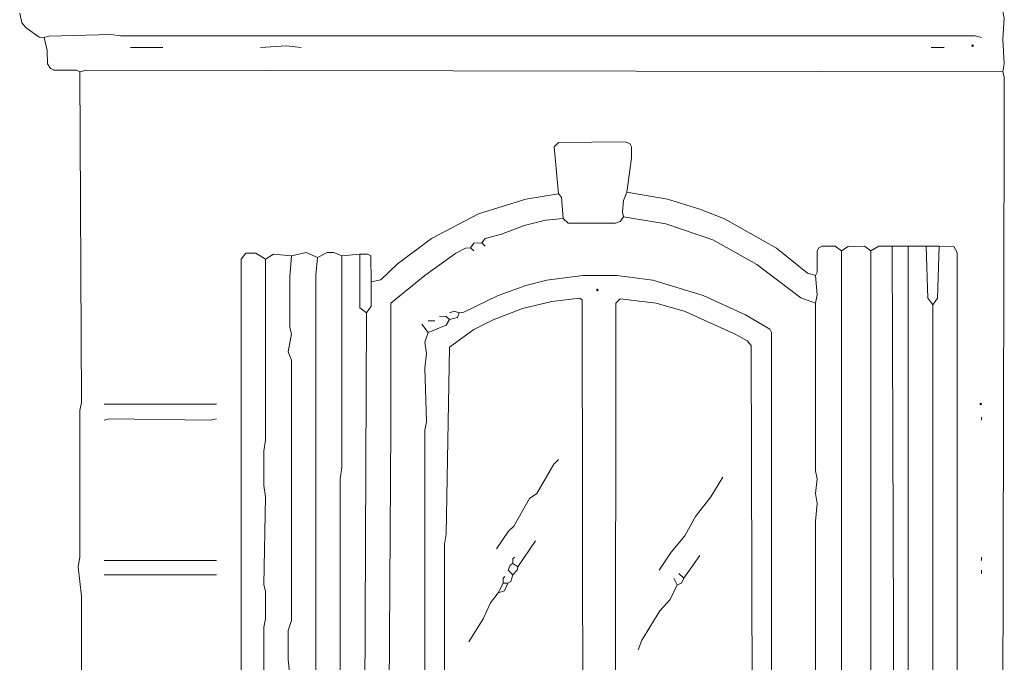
# Model space of a CAD drawing. Header units: millimetres. Extents: x 11 to 20000, y -4 to 8232.
# Tile 6 of 54: x 513 to 2794, y 4240 to 5728. Entities that reach past the tile are written whole.
import ezdxf

# ---------------------------------------------------------------- set-up
doc = ezdxf.new("R2010")
doc.units = ezdxf.units.MM
doc.layers.add('ARCHITECTURE', color=7, linetype='Continuous', lineweight=13)

msp = doc.modelspace()

# ---------------------------------------------------------------- linework, layer by layer
at = {"layer": 'ARCHITECTURE', "color": 7, "lineweight": 13}
for points in [[(569.38156, 5686.27443), (558.06923, 5687.47229), (527.90362, 5708.89921), (517.79548, 5720.21109), (512.82048, 5742.83552)], [(2790.34717, 5746.60633), (2794.11765, 5731.5233), (2790.34717, 5682.50385), (2794.11109, 5625.94276), (2790.34717, 5607.08903)], [(2741.32704, 5686.27443), (2726.24434, 5690.03869), (746.60633, 5690.05181), (723.9819, 5693.81606), (580.69389, 5689.89717), (569.38156, 5686.27443)], [(652.3379, 5607.08857), (644.78982, 5610.71165), (592.006, 5611.01437), (584.47115, 5614.78484), (577.07783, 5625.94276), (576.775, 5656.1086), (569.38156, 5686.27443)], [(844.64548, 5663.65), (769.23077, 5663.65)], [(1070.88982, 5663.65), (1131.22172, 5667.42081), (1165.15837, 5663.65)], [(2624.43439, 5663.65), (2654.60057, 5663.65)], [(652.3379, 5607.08857), (656.10204, 4841.62896), (652.34446, 4822.77568), (652.33133, 4483.40916), (648.57376, 4460.78473), (656.1086, 4392.91143), (656.1086, 3834.84163), (656.1086, 3778.28054)], [(652.3379, 5607.08857), (667.42081, 5610.85351), (2790.34717, 5607.08903)], [(2790.34695, 4113.8759), (2790.34695, 4132.73043), (2794.11765, 5471.34197), (2794.11765, 5490.19649), (2794.11765, 5595.77636), (2790.34717, 5607.08903)], [(1919.30645, 5328.0543), (1930.47036, 5407.23982), (1930.4638, 5433.63473), (1926.69299, 5441.02183), (1915.53518, 5444.94072), (1760.93518, 5443.74287), (1750.97534, 5433.63473), (1760.93518, 5324.28314)], [(1760.93518, 5324.28314), (1685.52036, 5311.92138), (1576.16889, 5277.97885), (1466.81753, 5221.41776), (1387.6319, 5161.99378), (1349.92466, 5125.63201), (1327.30023, 5120.66324)], [(1772.2474, 5267.72206), (1768.32195, 5316.73586), (1760.93518, 5324.28314)], [(1919.30645, 5328.0543), (1911.91301, 5309.20102), (1909.19174, 5282.80543), (1911.76471, 5271.49321)], [(2356.71165, 5135.74661), (2337.85848, 5140.71505), (2266.21391, 5198.79333), (2145.55079, 5266.53133), (2088.98971, 5289.29106), (2013.57466, 5311.9155), (1919.30645, 5328.0543)], [(1772.2474, 5267.72206), (1783.55962, 5256.56482), (1892.91075, 5256.41674), (1904.07511, 5260.33563), (1911.76471, 5271.49321)], [(2356.71165, 5071.64446), (2322.775, 5084.0121), (2220.96505, 5161.09174), (2119.15509, 5217.65283), (2009.80419, 5255.36029), (1911.76471, 5271.49321)], [(1583.71041, 5211.16097), (1591.25848, 5221.26934), (1628.95928, 5231.07093), (1681.74966, 5251.58326), (1730.76923, 5263.80373), (1772.2474, 5267.72206)], [(1557.31527, 5199.84876), (1564.86335, 5209.95713), (1583.71041, 5211.16097)], [(1583.71041, 5211.16097), (1591.25192, 5203.61991)], [(2356.71165, 5135.74661), (2360.33462, 5143.29457), (2360.63733, 5192.30769), (2364.40826, 5199.6948), (2371.79514, 5203.46527), (2401.96052, 5203.46527), (2417.044, 5192.30769)], [(2417.044, 5192.30769), (2432.1267, 5202.41572), (2469.83382, 5203.46527), (2484.91731, 5192.30769)], [(2533.93665, 5203.61991), (2503.77048, 5203.46527), (2484.91731, 5192.30769)], [(2533.93665, 5203.61991), (2571.64378, 5203.61991)], [(2537.70735, 4170.43699), (2537.70735, 4306.1836), (2537.70735, 4325.03812), (2533.93665, 5203.61991)], [(2613.12217, 5203.61991), (2571.64378, 5203.61991)], [(2571.64378, 5203.61991), (2571.644, 4196.83258), (2571.644, 4170.43699)], [(2643.28835, 5203.61991), (2613.12217, 5203.61991)], [(2613.12217, 5203.61991), (2617.04751, 5082.95667), (2628.20486, 5067.8733)], [(2643.28835, 5203.61991), (2639.36267, 5082.95667), (2628.20486, 5067.8733)], [(2643.28835, 5203.61991), (2677.2181, 5202.41538), (2684.75939, 5188.53654), (2684.76595, 4128.95928)], [(1025.64095, 4128.95928), (1025.64106, 4170.43699), (1025.64106, 4313.7259), (1025.64106, 4336.35034), (1025.64106, 5173.45441), (1036.95328, 5187.33269), (1059.5776, 5187.48111), (1082.20204, 5173.45441)], [(1082.20204, 5173.45441), (1101.05588, 5184.61165), (1142.53394, 5180.99548)], [(1142.53394, 4174.20814), (1134.99242, 4245.8526), (1134.99242, 4313.7259), (1142.53394, 4336.35034), (1142.52738, 4939.66776), (1134.99242, 4958.52229), (1142.23778, 5000), (1138.76968, 5015.08337), (1138.76968, 5131.97545), (1142.53394, 5180.99548)], [(1142.53394, 5180.99548), (1176.47059, 5188.38869), (1202.86584, 5177.22432)], [(1259.42692, 5180.99548), (1240.57308, 5188.38869), (1225.49027, 5188.38869), (1202.86584, 5177.22432)], [(1259.42692, 5180.99548), (1259.42036, 4690.79898), (1255.65611, 4664.40464), (1255.66267, 4132.73043), (1259.42692, 4117.64706)], [(1259.42692, 5180.99548), (1300.90498, 5184.76663)], [(1300.90498, 5184.76663), (1319.75204, 5184.61165), (1326.09593, 5180.84084), (1327.30023, 5120.66324)], [(1300.90498, 5184.76663), (1300.90498, 5060.33224), (1315.98801, 5049.02002)], [(1557.31527, 5199.84876), (1546.00294, 5198.79265), (1523.37862, 5187.33925), (1451.7345, 5135.59853), (1372.54898, 5071.49604), (1372.54898, 5052.78993), (1372.54898, 4803.92115), (1372.54898, 4785.06787), (1368.77172, 4174.20814), (1365.00747, 4159.12477)], [(1557.31527, 5199.84876), (1564.85667, 5192.30769)], [(2417.044, 4166.66708), (2417.044, 5192.30769)], [(2484.91731, 4166.66708), (2484.91731, 5192.30769)], [(1082.20204, 5173.45441), (1082.19548, 4754.90238), (1078.43145, 4728.50679), (1078.43801, 4649.32127), (1082.20204, 4622.92568), (1078.43801, 4419.30577), (1082.05407, 4404.22364), (1082.19548, 4340.12025), (1078.43801, 4321.26697), (1078.43145, 4144.04265)], [(1202.86584, 5177.22432), (1199.09502, 5135.74661), (1199.10158, 4185.52036), (1202.86584, 4159.12477)], [(2254.90192, 4193.06143), (2254.90192, 4313.7259), (2254.90192, 4336.35034), (2254.90192, 4377.82805), (2254.90192, 4457.01357), (2254.90192, 4479.63801), (2254.90192, 4536.1991), (2254.90192, 4551.28247), (2254.90192, 4792.60894), (2254.90192, 4811.46346), (2254.90192, 4905.73111), (2254.90192, 4920.81448), (2254.74729, 5003.77048), (2250.97636, 5011.16414), (2194.57014, 5044.34061), (2096.53066, 5089.44174), (1979.63801, 5124.28631), (1896.68201, 5135.59853), (1817.49627, 5135.59853), (1734.53993, 5124.28631), (1685.52036, 5112.0724), (1621.41776, 5089.44796), (1542.23235, 5050.21731), (1530.92002, 5049.02002)], [(2356.71165, 5071.64446), (2360.48292, 5090.49774), (2356.71165, 5135.74661)], [(1315.98801, 5049.02002), (1327.30011, 5064.10215), (1327.30023, 5120.66324)], [(1500.75419, 4162.89593), (1496.98993, 4215.68586), (1496.98337, 4513.57466), (1500.74762, 4536.1991), (1508.29559, 4969.8276), (1564.85667, 5010.12081), (1610.10554, 5032.74525), (1677.97885, 5059.2759), (1745.85215, 5075.26652), (1809.94819, 5082.8017), (1816.29197, 5079.03088), (1817.49627, 4074.28314)], [(1900.45249, 3996.98382), (1893.06561, 4008.29604), (1889.14683, 4042.23269), (1892.90419, 4061.08597), (1894.11505, 5071.64378), (1904.2233, 5081.60351), (1987.17975, 5071.49604), (2055.05305, 5051.74072), (2171.9457, 4998.80894), (2198.34061, 4983.8612), (2207.40566, 4973.60441), (2209.64627, 4166.66708), (2205.88235, 4125.18812)], [(2356.71165, 5071.64446), (2356.71821, 4683.25792), (2360.47636, 4664.40464), (2356.71821, 4630.46799), (2360.48292, 4607.84355), (2356.71821, 4566.36459), (2356.71821, 4166.66708), (2360.48292, 4147.81256)], [(2628.20486, 4102.56369), (2628.20486, 5067.8733)], [(1315.98801, 5049.02002), (1312.21719, 4159.12477)], [(1508.29559, 5049.02002), (1519.61437, 5052.63597), (1530.92002, 5049.02002)], [(1530.92002, 5049.02002), (1526.99468, 5037.86176), (1508.29559, 5033.93665)], [(1459.27602, 5003.77115), (1444.1931, 5022.62443)], [(1459.27602, 5003.77115), (1500.75407, 5020.05113), (1508.29559, 5033.93665)], [(1459.27602, 5030.1655), (1474.35894, 5030.1655)], [(1485.67115, 5041.47771), (1500.75407, 5040.42229), (1508.29559, 5033.93665)], [(1459.27602, 5003.77115), (1451.74106, 4981.14672), (1455.49876, 4954.75113), (1451.7345, 4920.81448), (1455.49876, 4796.38009), (1451.74106, 4777.52681), (1451.72794, 4147.81256), (1447.9638, 4125.18812), (1448.11188, 4046.00328), (1451.7345, 4034.69038)], [(969.07986, 4837.85781), (708.89898, 4837.85781)], [(969.07986, 4803.92115), (953.99706, 4800.15124), (720.2112, 4803.91493), (708.89898, 4800.15124)], [(2741.32704, 4800.15124), (2741.32704, 4807.69231)], [(1760.93518, 4709.65351), (1750.67907, 4698.34061), (1710.85928, 4630.61584), (1694.25962, 4619.00735), (1657.92749, 4555.20079), (1645.09197, 4543.73394), (1617.64706, 4502.26244)], [(2141.77952, 4668.17455), (2114.32862, 4622.92568), (2078.86844, 4577.67681), (2054.00317, 4532.42794), (2022.1724, 4494.72138), (1994.7207, 4453.24242)], [(1666.66663, 4460.78473), (1708.1448, 4521.11572)], [(969.07986, 4475.86686), (708.89898, 4475.86686)], [(1659.12523, 4483.40916), (1655.35441, 4479.63801), (1655.35441, 4468.32579)], [(2051.28179, 4434.38914), (2088.98971, 4487.17907)], [(2741.32704, 4483.40916), (2741.32704, 4475.86686)], [(1655.35441, 4441.9302), (1644.34491, 4453.2431), (1648.86267, 4464.40068), (1655.35441, 4468.32579)], [(1666.66663, 4460.78473), (1655.35441, 4468.32579)], [(1655.35441, 4441.9302), (1665.46233, 4453.2362), (1666.66663, 4460.78473)], [(2741.32704, 4453.24242), (2741.32704, 4445.70136)], [(969.07986, 4441.9302), (708.89898, 4441.9302)], [(1636.50079, 4438.16029), (1632.72998, 4434.38914), (1632.72998, 4423.07692)], [(1655.35441, 4441.9302), (1650.39253, 4427.00204), (1644.04219, 4423.07692)], [(2028.65735, 4434.38914), (2036.1991, 4419.30577)], [(2051.28179, 4434.38914), (2046.45532, 4423.23156), (2036.1991, 4419.30577)], [(2039.96957, 4445.70136), (2051.28179, 4434.38914)], [(1621.41776, 4400.45249), (1632.72998, 4423.07692)], [(1621.41776, 4400.45249), (1636.34615, 4405.27975), (1644.04219, 4423.07692)], [(1644.04219, 4423.07692), (1632.72998, 4423.07692)], [(1945.70136, 4268.47704), (1954.29253, 4291.10147), (1995.77715, 4358.97477), (2020.05995, 4385.36912), (2036.1991, 4419.30577)], [(1621.41776, 4400.45249), (1603.6138, 4377.82805), (1586.28993, 4340.12025), (1553.54446, 4287.33032)]]:
    msp.add_lwpolyline(points, dxfattribs=at)
for points in [[(2718.70283, 5667.42081), (2720.58824, 5669.30622), (2722.47364, 5667.42081), (2720.58824, 5665.53541)], [(1849.54751, 5101.80995), (1851.43292, 5103.69536), (1853.31821, 5101.80995), (1851.43292, 5099.92455)], [(2737.55656, 4837.85826), (2739.44197, 4839.74355), (2741.32726, 4837.85826), (2739.44197, 4835.97285)]]:
    msp.add_lwpolyline(points, close=True, dxfattribs=at)

doc.saveas('drawing.dxf')
